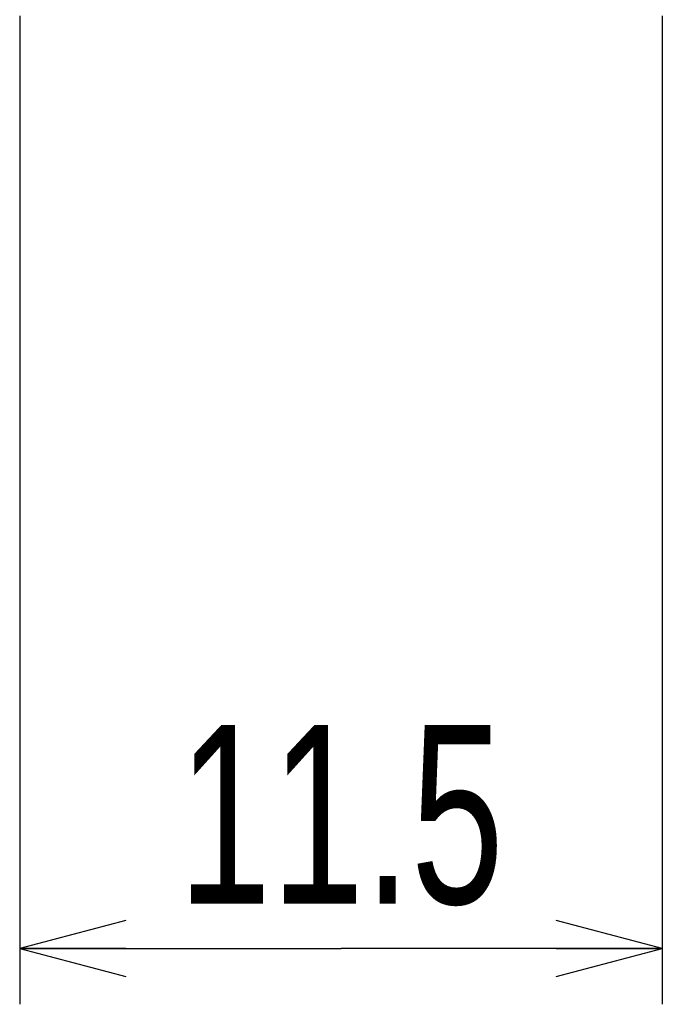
# Model space of a CAD drawing. Extents: x 0 to 183, y 0 to 176.
# Tile 1 of 31: x 1 to 12, y 2 to 19. Entities that reach past the tile are written whole.
import ezdxf

# ---------------------------------------------------------------- set-up
doc = ezdxf.new("R2010")
doc.units = 0
doc.header["$LTSCALE"] = 11.433931
doc.header["$MEASUREMENT"] = 0
doc.layers.get('0').update_dxf_attribs({"linetype": 'CONTINUOUS'})
doc.styles.add('TEXTSTYLE_2', font='txt', dxfattribs={"width": 0.7})
doc.dimstyles.new('DIMSTYLE_1', dxfattribs={"dimtxt": 3.2, "dimasz": 1.9, "dimexe": 1, "dimexo": 0.5, "dimgap": 0.8, "dimtad": 1, "dimdec": 3, "dimtxsty": 'TEXTSTYLE_2', "dimblk": 'OPEN', "dimblk1": 'OPEN', "dimblk2": 'OPEN', "dimcen": 0.09, "dimazin": 3, "dimtp": 0.001969, "dimtm": 0.001969, "dimtfac": 1, "dimtdec": 3, "dimtofl": 0, "dimtmove": 0, "dimatfit": 3, "dimtolj": 1})

# ---------------------------------------------------------------- blocks, each defined once
blk = doc.blocks.new('_OPEN')
at = {"color": 0, "linetype": 'BYBLOCK'}
for p, q in [((0, 0), (-1, 0.2632)), ((-1, -0.2632), (0, 0)), ((-1, 0), (0, 0))]:
    blk.add_line(p, q, dxfattribs=at)
blk = doc.blocks.new('*D2')
at = {"color": 2, "linetype": 'CONTINUOUS'}
for p, q in [((0.501, 19.202), (0.501, 3.312)), ((12.001, 19.202), (12.001, 3.312)), ((0.501, 3.312), (0.501, 1.512)), ((12.001, 3.312), (12.001, 1.512)), ((0.501, 2.512), (6.251, 2.512)), ((12.001, 2.512), (6.251, 2.512))]:
    blk.add_line(p, q, dxfattribs=at)
at = {"color": 2, "linetype": 'CONTINUOUS', "xscale": 1.9, "yscale": 1.9, "zscale": 1.9, "rotation": 180}
blk.add_blockref('_OPEN', (0.501, 2.512), dxfattribs=at)
at = {"color": 2, "linetype": 'CONTINUOUS', "xscale": 1.9, "yscale": 1.9, "zscale": 1.9}
blk.add_blockref('_OPEN', (12.001, 2.512), dxfattribs=at)
at = {"color": 2, "linetype": 'CONTINUOUS', "insert": (6.251, 6.512), "char_height": 3.2, "width": 8.96, "attachment_point": 2, "style": 'TEXTSTYLE_2'}
blk.add_mtext('11.5', dxfattribs=at)

msp = doc.modelspace()

# ---------------------------------------------------------------- dimensions: what is measured, and where the dimension line sits
at = {"color": 2, "linetype": 'CONTINUOUS'}
dim = msp.add_linear_dim(base=(12.0008, 2.5117), p1=(0.5008, 19.702), p2=(12.0008, 19.702), text='11.5', dimstyle='DIMSTYLE_1', dxfattribs=at)
dim.commit()
dim.dimension.update_dxf_attribs({"geometry": '*D2', "text_midpoint": (6.4608, 2.5117), "dimtype": 160})

doc.saveas('drawing.dxf')
